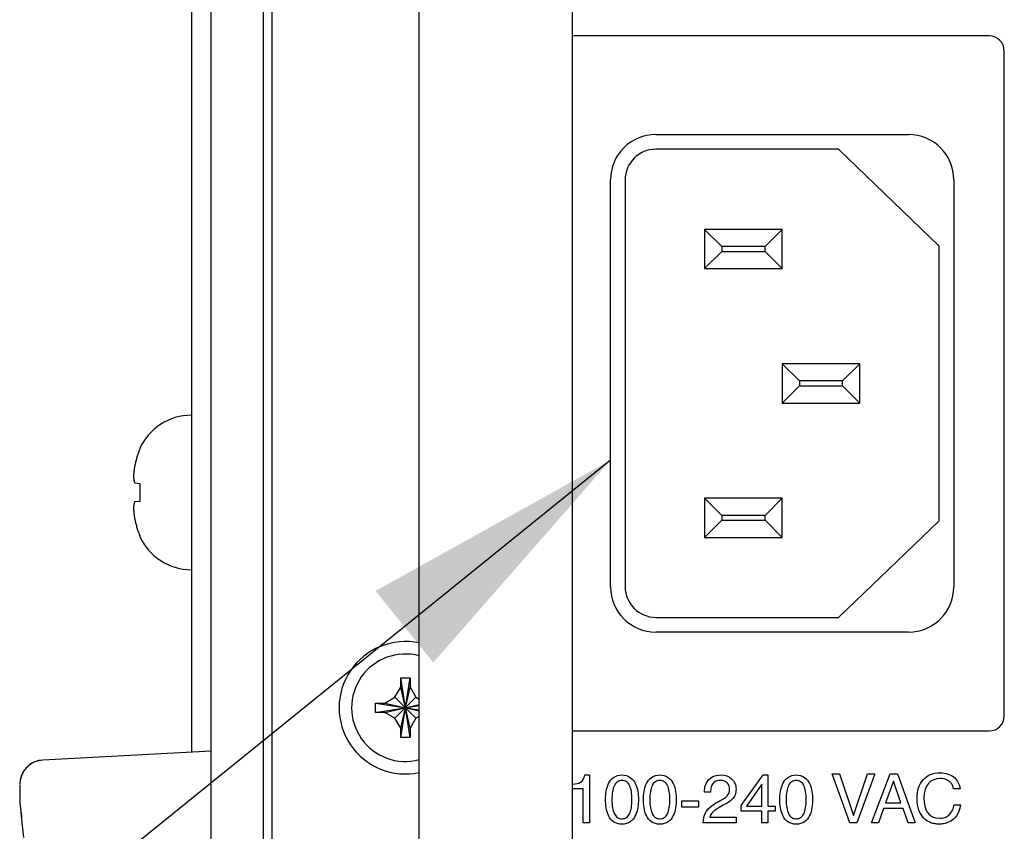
# Model space of a CAD drawing. Header units: inches. Extents: x 0 to 34, y 0 to 22.
# Tile 54 of 72: x 25.498 to 26.166, y 15.056 to 15.608. Entities that reach past the tile are written whole.
import ezdxf

# ---------------------------------------------------------------- set-up
doc = ezdxf.new("R2010")
doc.units = ezdxf.units.IN
doc.header["$LTSCALE"] = 1.87
doc.header["$MEASUREMENT"] = 0
doc.layers.get('0').update_dxf_attribs({"linetype": 'CONTINUOUS'})
doc.layers.add('03___PRT_ALL_CURVES', color=7, linetype='CONTINUOUS')
doc.layers.add('DETAIL', color=7, linetype='CONTINUOUS')

msp = doc.modelspace()

# ---------------------------------------------------------------- linework, layer by layer
at = {"color": 3, "linetype": 'CONTINUOUS'}
msp.add_line((25.66886, 16.71395), (25.66886, 14.47395), dxfattribs=at)
at = {"color": 7, "linetype": 'CONTINUOUS'}
for p, q in [((25.76886, 14.7502), (25.76886, 16.4377)), ((25.87302, 14.74931), (25.87302, 16.4377)), ((25.61417, 16.0771), (25.61417, 15.10993)), ((25.62752, 14.46552), (25.62752, 15.6139)), ((25.66285, 15.61751), (25.66285, 14.46935)), ((26.15611, 15.59684), (25.87494, 15.59684)), ((26.16644, 15.13473), (26.16644, 15.5865)), ((25.92969, 15.52978), (26.10136, 15.52978)), ((26.05371, 15.51978), (25.92969, 15.51978)), ((26.12219, 15.45396), (26.05371, 15.51978)), ((25.89886, 15.22245), (25.89886, 15.49895)), ((25.90886, 15.49895), (25.90886, 15.22245)), ((26.13219, 15.49895), (26.13219, 15.22245)), ((25.96286, 15.46528), (25.96286, 15.43862)), ((25.97452, 15.45362), (25.96286, 15.46528)), ((26.01552, 15.46528), (25.96286, 15.46528)), ((26.00386, 15.45362), (26.01552, 15.46528)), ((26.01552, 15.43862), (26.01552, 15.46528)), ((25.97452, 15.45362), (25.97452, 15.45028)), ((26.00386, 15.45362), (25.97452, 15.45362)), ((26.00386, 15.45028), (26.00386, 15.45362)), ((26.12219, 15.26728), (26.12219, 15.45396)), ((25.97452, 15.45028), (25.96286, 15.43862)), ((25.97452, 15.45028), (26.00386, 15.45028)), ((26.00386, 15.45028), (26.01552, 15.43862)), ((25.96286, 15.43862), (26.01552, 15.43862)), ((26.01552, 15.37395), (26.01552, 15.34728)), ((26.02719, 15.36228), (26.01552, 15.37395)), ((26.06819, 15.37395), (26.01552, 15.37395)), ((26.05652, 15.36228), (26.06819, 15.37395)), ((26.06819, 15.34728), (26.06819, 15.37395)), ((26.02719, 15.35895), (26.01552, 15.34728)), ((26.02719, 15.36228), (26.02719, 15.35895)), ((26.05652, 15.36228), (26.02719, 15.36228)), ((26.02719, 15.35895), (26.05652, 15.35895)), ((26.05652, 15.35895), (26.05652, 15.36228)), ((26.05652, 15.35895), (26.06819, 15.34728)), ((26.01552, 15.34728), (26.06819, 15.34728)), ((25.57909, 15.31644), (25.57909, 15.31582)), ((25.5755, 15.29299), (25.57909, 15.2926)), ((25.57909, 15.2926), (25.57909, 15.28043)), ((25.57909, 15.28043), (25.5755, 15.28005)), ((25.96286, 15.28262), (25.96286, 15.25595)), ((25.97452, 15.27095), (25.96286, 15.28262)), ((26.01552, 15.28262), (25.96286, 15.28262)), ((26.00386, 15.27095), (26.01552, 15.28262)), ((26.01552, 15.25595), (26.01552, 15.28262)), ((25.97452, 15.26762), (25.96286, 15.25595)), ((25.97452, 15.27095), (25.97452, 15.26762)), ((26.00386, 15.27095), (25.97452, 15.27095)), ((25.97452, 15.26762), (26.00386, 15.26762)), ((26.00386, 15.26762), (26.00386, 15.27095)), ((26.00386, 15.26762), (26.01552, 15.25595)), ((26.05371, 15.20162), (26.12219, 15.26728)), ((25.57909, 15.25722), (25.57909, 15.2566)), ((25.96286, 15.25595), (26.01552, 15.25595)), ((25.92969, 15.20162), (26.05371, 15.20162)), ((26.10136, 15.19162), (25.92969, 15.19162)), ((25.75635, 15.15419), (25.75635, 15.16027)), ((25.75636, 15.1199), (25.76268, 15.16047)), ((25.76268, 15.1199), (25.75636, 15.16047)), ((25.76269, 15.16027), (25.76269, 15.15419)), ((25.75239, 15.14732), (25.75635, 15.15419)), ((25.75635, 15.12619), (25.76269, 15.15419)), ((25.76269, 15.12619), (25.75635, 15.15419)), ((25.76269, 15.15419), (25.76665, 15.14732)), ((25.74552, 15.14335), (25.75239, 15.14732)), ((25.75239, 15.14732), (25.76665, 15.13305)), ((25.75239, 15.13305), (25.76665, 15.14732)), ((25.76665, 15.14732), (25.76886, 15.14605)), ((25.73924, 15.14334), (25.76886, 15.13873)), ((25.73924, 15.13703), (25.76886, 15.14164)), ((25.73944, 15.14335), (25.74552, 15.14335)), ((25.74552, 15.14335), (25.76886, 15.13807)), ((25.74552, 15.13702), (25.76886, 15.1423)), ((25.74552, 15.13702), (25.73944, 15.13702)), ((25.75239, 15.13305), (25.74552, 15.13702)), ((25.75635, 15.12619), (25.75239, 15.13305)), ((25.76665, 15.13305), (25.76269, 15.12619)), ((25.76886, 15.13433), (25.76665, 15.13305)), ((25.75635, 15.1201), (25.75635, 15.12619)), ((25.76269, 15.12619), (25.76269, 15.1201)), ((25.87494, 15.1244), (26.15611, 15.1244)), ((25.62752, 15.11063), (25.51331, 15.10465)), ((25.49752, 15.0876), (25.49752, 15.07678)), ((25.49752, 15.07678), (25.49752, 15.07661)), ((25.49752, 15.07678), (25.49752, 15.07661)), ((25.49752, 15.07661), (25.49759, 15.07556)), ((25.49752, 15.07661), (25.49753, 15.07628)), ((25.49759, 15.0756), (25.49806, 15.07164)), ((25.49781, 15.07372), (25.49808, 15.07139)), ((25.49806, 15.07165), (25.4986, 15.06681)), ((25.49808, 15.07139), (25.49833, 15.06922)), ((25.49833, 15.06922), (25.49841, 15.06847)), ((25.49841, 15.06847), (25.49865, 15.06621)), ((25.4986, 15.06682), (25.49927, 15.06022)), ((25.49865, 15.06621), (25.49884, 15.06445)), ((25.49905, 15.06239), (25.49927, 15.06009)), ((25.49927, 15.06024), (25.5, 15.05206)), ((25.49927, 15.06009), (25.49946, 15.05806))]:
    msp.add_line(p, q, dxfattribs=at)
for points in [[(25.51331, 15.10465), (25.51031, 15.10422), (25.50668, 15.10289), (25.50345, 15.10075), (25.5008, 15.09794), (25.49889, 15.09462), (25.49779, 15.09099), (25.49752, 15.088)], [(25.49753, 15.07628), (25.49755, 15.07595), (25.49757, 15.07579), (25.49758, 15.07571), (25.49758, 15.07566), (25.49759, 15.0756)]]:
    msp.add_lwpolyline(points, dxfattribs=at)
for centre, radius, start, end in [((25.87494, 15.5865), 0.01033, 90, 100.8918), ((26.15611, 15.5865), 0.01033, 0, 90), ((25.92969, 15.49895), 0.03083, 90, 180), ((26.10136, 15.49895), 0.03083, 0, 90), ((25.92969, 15.49895), 0.02083, 90, 180), ((25.61417, 15.30046), 0.03856, 90, 155.50545), ((25.61417, 15.27258), 0.03856, 204.49455, 270), ((25.92969, 15.22245), 0.03083, 180, 270), ((25.92969, 15.22245), 0.02083, 180, 270), ((26.10136, 15.22245), 0.03083, 270, 360), ((25.75952, 15.14019), 0.045, 77.99617, 282.00383), ((25.75952, 15.14019), 0.0365, 75.16639, 284.83361), ((26.15611, 15.13473), 0.01033, 270, 360), ((25.87494, 15.13473), 0.01033, 259.1082, 270), ((25.51419, 15.08801), 0.01667, 93.00002, 180)]:
    msp.add_arc(centre, radius, start, end, dxfattribs=at)
for points in [[(25.57788, 15.31274), (25.5777, 15.31222), (25.57753, 15.3117), (25.57737, 15.31117)], [(25.57845, 15.3143), (25.57825, 15.31378), (25.57806, 15.31327), (25.57788, 15.31274)], [(25.57909, 15.31582), (25.57886, 15.31531), (25.57865, 15.31481), (25.57845, 15.3143)], [(25.57598, 15.30594), (25.57581, 15.30521), (25.57565, 15.30448), (25.5755, 15.30375)], [(25.57626, 15.3071), (25.57616, 15.30671), (25.57607, 15.30633), (25.57598, 15.30594)], [(25.57659, 15.30841), (25.57648, 15.30797), (25.57637, 15.30754), (25.57626, 15.3071)], [(25.57737, 15.31117), (25.57709, 15.31025), (25.57684, 15.30933), (25.57659, 15.30841)], [(25.57498, 15.29971), (25.57497, 15.29954), (25.57495, 15.29937), (25.57494, 15.2992)], [(25.57511, 15.30091), (25.57509, 15.30071), (25.57507, 15.30051), (25.57504, 15.30032)], [(25.57526, 15.30215), (25.57523, 15.30191), (25.5752, 15.30168), (25.57517, 15.30145)], [(25.57533, 15.30259), (25.5753, 15.30245), (25.57528, 15.3023), (25.57526, 15.30215)], [(25.5755, 15.30375), (25.57544, 15.30337), (25.57538, 15.30298), (25.57533, 15.30259)], [(25.57485, 15.29809), (25.57483, 15.29772), (25.5748, 15.29735), (25.57478, 15.29698)], [(25.57478, 15.29698), (25.5748, 15.29677), (25.57483, 15.29655), (25.57485, 15.29634)], [(25.57488, 15.2985), (25.57487, 15.29837), (25.57486, 15.29823), (25.57485, 15.29809)], [(25.57485, 15.29634), (25.57486, 15.29626), (25.57487, 15.29618), (25.57488, 15.29609)], [(25.57488, 15.29609), (25.5749, 15.29596), (25.57492, 15.29582), (25.57494, 15.29569)], [(25.57498, 15.29538), (25.575, 15.29526), (25.57502, 15.29515), (25.57504, 15.29503)], [(25.57511, 15.29468), (25.57513, 15.29457), (25.57515, 15.29447), (25.57517, 15.29436)], [(25.57526, 15.29394), (25.57528, 15.29386), (25.5753, 15.29377), (25.57533, 15.29368)], [(25.57533, 15.29368), (25.57538, 15.29345), (25.57544, 15.29322), (25.5755, 15.29299)], [(25.57526, 15.27909), (25.57523, 15.27895), (25.5752, 15.27881), (25.57517, 15.27868)], [(25.57533, 15.27936), (25.5753, 15.27927), (25.57528, 15.27918), (25.57526, 15.27909)], [(25.5755, 15.28005), (25.57544, 15.27982), (25.57538, 15.27959), (25.57533, 15.27936)], [(25.57485, 15.2767), (25.57483, 15.27648), (25.5748, 15.27627), (25.57478, 15.27605)], [(25.57488, 15.27694), (25.57487, 15.27686), (25.57486, 15.27678), (25.57485, 15.2767)], [(25.57486, 15.27488), (25.57487, 15.27473), (25.57488, 15.27458), (25.57489, 15.27444)], [(25.57498, 15.27765), (25.57497, 15.27755), (25.57495, 15.27745), (25.57494, 15.27735)], [(25.57495, 15.27373), (25.57496, 15.27355), (25.57498, 15.27337), (25.575, 15.27319)], [(25.57511, 15.27835), (25.57509, 15.27824), (25.57507, 15.27812), (25.57504, 15.27801)], [(25.57506, 15.2726), (25.57508, 15.2724), (25.5751, 15.2722), (25.57512, 15.272)], [(25.57519, 15.27148), (25.57522, 15.27125), (25.57525, 15.27102), (25.57528, 15.2708)], [(25.57533, 15.27038), (25.57539, 15.27001), (25.57544, 15.26965), (25.5755, 15.26929)], [(25.5755, 15.26929), (25.57565, 15.26856), (25.57581, 15.26783), (25.57598, 15.2671)], [(25.57598, 15.2671), (25.57607, 15.26671), (25.57616, 15.26632), (25.57626, 15.26592)], [(25.57626, 15.26592), (25.57637, 15.26549), (25.57648, 15.26506), (25.57659, 15.26463)], [(25.57659, 15.26463), (25.57684, 15.26371), (25.57709, 15.26279), (25.57737, 15.26187)]]:
    msp.add_open_spline(points, degree=3, dxfattribs=at)
for points, knots in [([(25.57494, 15.2992), (25.57494, 15.29919), (25.57492, 15.29896), (25.5749, 15.29873), (25.57488, 15.2985)], [0, 0, 0, 0, 0.019513, 1, 1, 1, 1]), ([(25.57504, 15.30032), (25.57504, 15.30031), (25.57502, 15.30011), (25.575, 15.29991), (25.57498, 15.29971)], [0, 0, 0, 0, 0.025859, 1, 1, 1, 1]), ([(25.57517, 15.30145), (25.57517, 15.30144), (25.57515, 15.30126), (25.57513, 15.30108), (25.57511, 15.30091)], [0, 0, 0, 0, 0.026185, 1, 1, 1, 1]), ([(25.57494, 15.29569), (25.57494, 15.29569), (25.57495, 15.29558), (25.57497, 15.29548), (25.57498, 15.29538)], [0, 0, 0, 0, 0.025948, 1, 1, 1, 1]), ([(25.57504, 15.29503), (25.57505, 15.29503), (25.57507, 15.29491), (25.57509, 15.29479), (25.57511, 15.29468)], [0, 0, 0, 0, 0.026444, 1, 1, 1, 1]), ([(25.57517, 15.29436), (25.57517, 15.29436), (25.5752, 15.29422), (25.57523, 15.29408), (25.57526, 15.29394)], [0, 0, 0, 0, 0.020547, 1, 1, 1, 1]), ([(25.57517, 15.27868), (25.57517, 15.27867), (25.57515, 15.27857), (25.57513, 15.27846), (25.57511, 15.27835)], [0, 0, 0, 0, 0.029197, 1, 1, 1, 1]), ([(25.57478, 15.27605), (25.5748, 15.27568), (25.57483, 15.27529), (25.57485, 15.2749), (25.57486, 15.27488)], [0, 0, 0, 0, 0.94603, 1, 1, 1, 1]), ([(25.57494, 15.27735), (25.57494, 15.27735), (25.57492, 15.27721), (25.5749, 15.27707), (25.57488, 15.27694)], [0, 0, 0, 0, 0.020157, 1, 1, 1, 1]), ([(25.57489, 15.27444), (25.5749, 15.27423), (25.57492, 15.274), (25.57494, 15.27376), (25.57495, 15.27373)], [0, 0, 0, 0, 0.861853, 1, 1, 1, 1]), ([(25.57504, 15.27801), (25.57504, 15.278), (25.57502, 15.27788), (25.575, 15.27776), (25.57498, 15.27765)], [0, 0, 0, 0, 0.027788, 1, 1, 1, 1]), ([(25.575, 15.27319), (25.57501, 15.27303), (25.57503, 15.27283), (25.57505, 15.27263), (25.57506, 15.2726)], [0, 0, 0, 0, 0.823284, 1, 1, 1, 1]), ([(25.57512, 15.272), (25.57514, 15.27186), (25.57516, 15.27169), (25.57518, 15.27151), (25.57519, 15.27148)], [0, 0, 0, 0, 0.827523, 1, 1, 1, 1]), ([(25.57528, 15.2708), (25.57529, 15.27067), (25.57531, 15.27054), (25.57533, 15.2704), (25.57533, 15.27038)], [0, 0, 0, 0, 0.871331, 1, 1, 1, 1]), ([(25.57737, 15.26187), (25.57753, 15.26134), (25.57787, 15.26029), (25.57844, 15.25874), (25.57886, 15.25772), (25.57909, 15.25722)], [0, 0, 0, 0, 0.334543, 0.667842, 1, 1, 1, 1]), ([(25.75635, 15.16027), (25.75636, 15.1603), (25.75636, 15.16037), (25.75636, 15.16044), (25.75636, 15.16047)], [0, 0, 0, 0, 0.49984, 1, 1, 1, 1]), ([(25.75636, 15.16047), (25.75706, 15.16049), (25.75847, 15.16052), (25.76057, 15.16052), (25.76198, 15.16049), (25.76268, 15.16047)], [0, 0, 0, 0, 0.332868, 0.667132, 1, 1, 1, 1]), ([(25.76268, 15.16047), (25.76268, 15.16044), (25.76268, 15.16037), (25.76269, 15.1603), (25.76269, 15.16027)], [0, 0, 0, 0, 0.500165, 1, 1, 1, 1]), ([(25.73919, 15.14019), (25.73919, 15.14054), (25.73919, 15.14124), (25.73921, 15.14229), (25.73923, 15.14299), (25.73924, 15.14334)], [0, 0, 0, 0, 0.334934, 0.668179, 1, 1, 1, 1]), ([(25.73924, 15.13703), (25.73923, 15.13738), (25.73921, 15.13808), (25.73919, 15.13913), (25.73919, 15.13983), (25.73919, 15.14019)], [0, 0, 0, 0, 0.331742, 0.664995, 1, 1, 1, 1]), ([(25.73924, 15.14334), (25.73927, 15.14335), (25.73934, 15.14335), (25.7394, 15.14335), (25.73944, 15.14335)], [0, 0, 0, 0, 0.500165, 1, 1, 1, 1]), ([(25.73944, 15.13702), (25.7394, 15.13702), (25.73934, 15.13702), (25.73927, 15.13702), (25.73924, 15.13703)], [0, 0, 0, 0, 0.49984, 1, 1, 1, 1]), ([(25.75636, 15.1199), (25.75636, 15.11993), (25.75636, 15.12), (25.75636, 15.12007), (25.75635, 15.1201)], [0, 0, 0, 0, 0.500165, 1, 1, 1, 1]), ([(25.76268, 15.1199), (25.76198, 15.11988), (25.76057, 15.11985), (25.75847, 15.11985), (25.75706, 15.11988), (25.75636, 15.1199)], [0, 0, 0, 0, 0.332868, 0.667132, 1, 1, 1, 1]), ([(25.76269, 15.1201), (25.76269, 15.12007), (25.76268, 15.12), (25.76268, 15.11993), (25.76268, 15.1199)], [0, 0, 0, 0, 0.49984, 1, 1, 1, 1])]:
    msp.add_open_spline(points, degree=3, knots=knots, dxfattribs=at)
at = {"layer": '03___PRT_ALL_CURVES', "color": 40, "linetype": 'CONTINUOUS'}
for points in [[(25.87274, 15.08827, 2.62537), (25.87802, 15.08863, 2.62537), (25.88019, 15.08914, 2.62537), (25.88149, 15.09447, 2.62537)], [(25.88149, 15.09447, 2.62537), (25.88149, 15.09447, 2.62537), (25.88468, 15.09447, 2.62537), (25.88468, 15.09447, 2.62537)], [(25.88468, 15.09447, 2.62537), (25.88468, 15.09447, 2.62537), (25.88468, 15.06192, 2.62537), (25.88468, 15.06192, 2.62537)], [(25.90667, 15.06104, 2.62537), (25.90461, 15.06104, 2.62537), (25.90048, 15.06227, 2.62537), (25.89733, 15.06664, 2.62537), (25.89573, 15.07234, 2.62537), (25.89541, 15.07776, 2.62537), (25.89573, 15.08317, 2.62537), (25.89733, 15.08887, 2.62537), (25.90048, 15.09322, 2.62537), (25.90461, 15.09447, 2.62537), (25.90667, 15.09447, 2.62537)], [(25.90667, 15.09447, 2.62537), (25.90874, 15.09447, 2.62537), (25.91287, 15.09322, 2.62537), (25.91602, 15.08887, 2.62537), (25.91762, 15.08317, 2.62537), (25.91794, 15.07776, 2.62537), (25.91762, 15.07234, 2.62537), (25.91602, 15.06664, 2.62537), (25.91287, 15.06227, 2.62537), (25.90874, 15.06104, 2.62537), (25.90667, 15.06104, 2.62537)], [(25.93242, 15.06104, 2.62537), (25.93035, 15.06104, 2.62537), (25.92622, 15.06227, 2.62537), (25.92307, 15.06664, 2.62537), (25.92147, 15.07234, 2.62537), (25.92115, 15.07776, 2.62537), (25.92147, 15.08317, 2.62537), (25.92307, 15.08887, 2.62537), (25.92622, 15.09322, 2.62537), (25.93035, 15.09447, 2.62537), (25.93242, 15.09447, 2.62537)], [(25.93242, 15.09447, 2.62537), (25.93448, 15.09447, 2.62537), (25.93861, 15.09322, 2.62537), (25.94176, 15.08887, 2.62537), (25.94336, 15.08317, 2.62537), (25.94368, 15.07776, 2.62537), (25.94336, 15.07234, 2.62537), (25.94176, 15.06664, 2.62537), (25.93861, 15.06227, 2.62537), (25.93448, 15.06104, 2.62537), (25.93242, 15.06104, 2.62537)], [(25.96274, 15.0828, 2.62537), (25.96274, 15.0934, 2.62537), (25.97047, 15.09447, 2.62537), (25.97399, 15.09447, 2.62537)], [(25.9876, 15.07382, 2.62537), (25.9876, 15.07382, 2.62537), (26.00251, 15.09447, 2.62537), (26.00251, 15.09447, 2.62537)], [(26.00251, 15.09447, 2.62537), (26.00251, 15.09447, 2.62537), (26.00589, 15.09447, 2.62537), (26.00589, 15.09447, 2.62537)], [(26.00589, 15.09447, 2.62537), (26.00589, 15.09447, 2.62537), (26.00589, 15.07336, 2.62537), (26.00589, 15.07336, 2.62537)], [(26.02505, 15.06104, 2.62537), (26.02299, 15.06104, 2.62537), (26.01886, 15.06227, 2.62537), (26.01571, 15.06664, 2.62537), (26.01411, 15.07234, 2.62537), (26.01379, 15.07776, 2.62537), (26.01411, 15.08317, 2.62537), (26.01571, 15.08887, 2.62537), (26.01886, 15.09322, 2.62537), (26.02299, 15.09447, 2.62537), (26.02505, 15.09447, 2.62537)], [(26.02505, 15.09447, 2.62537), (26.02712, 15.09447, 2.62537), (26.03125, 15.09322, 2.62537), (26.0344, 15.08887, 2.62537), (26.03599, 15.08317, 2.62537), (26.03632, 15.07776, 2.62537), (26.03599, 15.07234, 2.62537), (26.0344, 15.06664, 2.62537), (26.03125, 15.06227, 2.62537), (26.02712, 15.06104, 2.62537), (26.02505, 15.06104, 2.62537)], [(26.06154, 15.06192, 2.62537), (26.06154, 15.06192, 2.62537), (26.04941, 15.09516, 2.62537), (26.04941, 15.09516, 2.62537)], [(26.04941, 15.09516, 2.62537), (26.04941, 15.09516, 2.62537), (26.05441, 15.09516, 2.62537), (26.05441, 15.09516, 2.62537)], [(26.05441, 15.09516, 2.62537), (26.05441, 15.09516, 2.62537), (26.0639, 15.06683, 2.62537), (26.0639, 15.06683, 2.62537)], [(26.06399, 15.06683, 2.62537), (26.06399, 15.06683, 2.62537), (26.07339, 15.09516, 2.62537), (26.07339, 15.09516, 2.62537)], [(26.07843, 15.09516, 2.62537), (26.07843, 15.09516, 2.62537), (26.0663, 15.06192, 2.62537), (26.0663, 15.06192, 2.62537)], [(26.07339, 15.09516, 2.62537), (26.07339, 15.09516, 2.62537), (26.07843, 15.09516, 2.62537), (26.07843, 15.09516, 2.62537)], [(26.0763, 15.06192, 2.62537), (26.0763, 15.06192, 2.62537), (26.08881, 15.09516, 2.62537), (26.08881, 15.09516, 2.62537)], [(26.08881, 15.09516, 2.62537), (26.08881, 15.09516, 2.62537), (26.0939, 15.09516, 2.62537), (26.0939, 15.09516, 2.62537)], [(26.0939, 15.09516, 2.62537), (26.0939, 15.09516, 2.62537), (26.10593, 15.06192, 2.62537), (26.10593, 15.06192, 2.62537)], [(26.12269, 15.09206, 2.62537), (26.11668, 15.09206, 2.62537), (26.11181, 15.08762, 2.62537), (26.11181, 15.07887, 2.62537)], [(26.132, 15.08516, 2.62537), (26.13075, 15.091, 2.62537), (26.12589, 15.09206, 2.62537), (26.12269, 15.09206, 2.62537)], [(25.88033, 15.08503, 2.62537), (25.88033, 15.08503, 2.62537), (25.8744, 15.08503, 2.62537), (25.87302, 15.08503, 2.62537)], [(25.88033, 15.06192, 2.62537), (25.88033, 15.06192, 2.62537), (25.88033, 15.08503, 2.62537), (25.88033, 15.08503, 2.62537)], [(26.00172, 15.08813, 2.62537), (26.00172, 15.08813, 2.62537), (25.99135, 15.07336, 2.62537), (25.99135, 15.07336, 2.62537)], [(26.00181, 15.08813, 2.62537), (26.00181, 15.08813, 2.62537), (26.00172, 15.08813, 2.62537), (26.00172, 15.08813, 2.62537)], [(26.00181, 15.07336, 2.62537), (26.00181, 15.07336, 2.62537), (26.00181, 15.08813, 2.62537), (26.00181, 15.08813, 2.62537)], [(26.09112, 15.09021, 2.62537), (26.09112, 15.09021, 2.62537), (26.0858, 15.07558, 2.62537), (26.0858, 15.07558, 2.62537)], [(26.09121, 15.09021, 2.62537), (26.09121, 15.09021, 2.62537), (26.09112, 15.09021, 2.62537), (26.09112, 15.09021, 2.62537)], [(26.09612, 15.07558, 2.62537), (26.09612, 15.07558, 2.62537), (26.09121, 15.09021, 2.62537), (26.09121, 15.09021, 2.62537)], [(26.13635, 15.08516, 2.62537), (26.13635, 15.08516, 2.62537), (26.132, 15.08516, 2.62537), (26.132, 15.08516, 2.62537)], [(25.96681, 15.0828, 2.62537), (25.96681, 15.0828, 2.62537), (25.96274, 15.0828, 2.62537), (25.96274, 15.0828, 2.62537)], [(26.11181, 15.07887, 2.62537), (26.11181, 15.07104, 2.62537), (26.11459, 15.06502, 2.62537), (26.12283, 15.06502, 2.62537)], [(25.94732, 15.07266, 2.62537), (25.94732, 15.07266, 2.62537), (25.94732, 15.07683, 2.62537), (25.94732, 15.07683, 2.62537)], [(25.94732, 15.07683, 2.62537), (25.94732, 15.07683, 2.62537), (25.95866, 15.07683, 2.62537), (25.95866, 15.07683, 2.62537)], [(25.95866, 15.07266, 2.62537), (25.95866, 15.07266, 2.62537), (25.94732, 15.07266, 2.62537), (25.94732, 15.07266, 2.62537)], [(25.95866, 15.07683, 2.62537), (25.95866, 15.07683, 2.62537), (25.95866, 15.07266, 2.62537), (25.95866, 15.07266, 2.62537)], [(25.96191, 15.06192, 2.62537), (25.96214, 15.06868, 2.62537), (25.96519, 15.07229, 2.62537), (25.96954, 15.07484, 2.62537)], [(25.97209, 15.07201, 2.62537), (25.96765, 15.06956, 2.62537), (25.96667, 15.06701, 2.62537), (25.96649, 15.06577, 2.62537)], [(25.96954, 15.07484, 2.62537), (25.96954, 15.07484, 2.62537), (25.97385, 15.07734, 2.62537), (25.97385, 15.07734, 2.62537)], [(25.97547, 15.07387, 2.62537), (25.97547, 15.07387, 2.62537), (25.97209, 15.07201, 2.62537), (25.97209, 15.07201, 2.62537)], [(25.9876, 15.06984, 2.62537), (25.9876, 15.06984, 2.62537), (25.9876, 15.07382, 2.62537), (25.9876, 15.07382, 2.62537)], [(25.99135, 15.07336, 2.62537), (25.99135, 15.07336, 2.62537), (26.00181, 15.07336, 2.62537), (26.00181, 15.07336, 2.62537)], [(26.00589, 15.07336, 2.62537), (26.00589, 15.07336, 2.62537), (26.01066, 15.07336, 2.62537), (26.01066, 15.07336, 2.62537)], [(26.01066, 15.07336, 2.62537), (26.01066, 15.07336, 2.62537), (26.01066, 15.06984, 2.62537), (26.01066, 15.06984, 2.62537)], [(26.08441, 15.0716, 2.62537), (26.08441, 15.0716, 2.62537), (26.08093, 15.06192, 2.62537), (26.08093, 15.06192, 2.62537)], [(26.09774, 15.0716, 2.62537), (26.09774, 15.0716, 2.62537), (26.08441, 15.0716, 2.62537), (26.08441, 15.0716, 2.62537)], [(26.0858, 15.07558, 2.62537), (26.0858, 15.07558, 2.62537), (26.09612, 15.07558, 2.62537), (26.09612, 15.07558, 2.62537)], [(26.10103, 15.06192, 2.62537), (26.10103, 15.06192, 2.62537), (26.09774, 15.0716, 2.62537), (26.09774, 15.0716, 2.62537)], [(26.12283, 15.06502, 2.62537), (26.12575, 15.06502, 2.62537), (26.1308, 15.06641, 2.62537), (26.13232, 15.07414, 2.62537)], [(26.13232, 15.07414, 2.62537), (26.13232, 15.07414, 2.62537), (26.13667, 15.07414, 2.62537), (26.13667, 15.07414, 2.62537)], [(25.96649, 15.06577, 2.62537), (25.96649, 15.06577, 2.62537), (25.98418, 15.06577, 2.62537), (25.98418, 15.06577, 2.62537)], [(25.98418, 15.06577, 2.62537), (25.98418, 15.06577, 2.62537), (25.98418, 15.06192, 2.62537), (25.98418, 15.06192, 2.62537)], [(26.00181, 15.06984, 2.62537), (26.00181, 15.06984, 2.62537), (25.9876, 15.06984, 2.62537), (25.9876, 15.06984, 2.62537)], [(26.00181, 15.06192, 2.62537), (26.00181, 15.06192, 2.62537), (26.00181, 15.06984, 2.62537), (26.00181, 15.06984, 2.62537)], [(26.00589, 15.06984, 2.62537), (26.00589, 15.06984, 2.62537), (26.00589, 15.06192, 2.62537), (26.00589, 15.06192, 2.62537)], [(26.01066, 15.06984, 2.62537), (26.01066, 15.06984, 2.62537), (26.00589, 15.06984, 2.62537), (26.00589, 15.06984, 2.62537)], [(26.0639, 15.06683, 2.62537), (26.0639, 15.06683, 2.62537), (26.06399, 15.06683, 2.62537), (26.06399, 15.06683, 2.62537)], [(25.88468, 15.06192, 2.62537), (25.88468, 15.06192, 2.62537), (25.88033, 15.06192, 2.62537), (25.88033, 15.06192, 2.62537)], [(25.98418, 15.06192, 2.62537), (25.98418, 15.06192, 2.62537), (25.96191, 15.06192, 2.62537), (25.96191, 15.06192, 2.62537)], [(26.00589, 15.06192, 2.62537), (26.00589, 15.06192, 2.62537), (26.00181, 15.06192, 2.62537), (26.00181, 15.06192, 2.62537)], [(26.0663, 15.06192, 2.62537), (26.0663, 15.06192, 2.62537), (26.06154, 15.06192, 2.62537), (26.06154, 15.06192, 2.62537)], [(26.08093, 15.06192, 2.62537), (26.08093, 15.06192, 2.62537), (26.0763, 15.06192, 2.62537), (26.0763, 15.06192, 2.62537)], [(26.10593, 15.06192, 2.62537), (26.10593, 15.06192, 2.62537), (26.10103, 15.06192, 2.62537), (26.10103, 15.06192, 2.62537)]]:
    msp.add_open_spline(points, degree=3, dxfattribs=at)
for points, knots in [([(25.97399, 15.09447, 2.62537), (25.97681, 15.09447, 2.62537), (25.98063, 15.09307, 2.62537), (25.98361, 15.08904, 2.62537), (25.98444, 15.08477, 2.62537), (25.98369, 15.08075, 2.62537), (25.98117, 15.07708, 2.62537), (25.9779, 15.07516, 2.62537), (25.97547, 15.07387, 2.62537)], [0, 0, 0, 0, 0.254931, 0.382397, 0.509863, 0.632397, 0.754931, 1, 1, 1, 1]), ([(26.10718, 15.07873, 2.62537), (26.10718, 15.08384, 2.62537), (26.10941, 15.09034, 2.62537), (26.11585, 15.09516, 2.62537), (26.12246, 15.09643, 2.62537), (26.12866, 15.09538, 2.62537), (26.13408, 15.09202, 2.62537), (26.13603, 15.08794, 2.62537), (26.13635, 15.08516, 2.62537)], [0, 0, 0, 0, 0.26521, 0.397815, 0.53042, 0.647815, 0.76521, 1, 1, 1, 1]), ([(25.90667, 15.09081, 2.62537), (25.9056, 15.09081, 2.62537), (25.90344, 15.09019, 2.62537), (25.90138, 15.08758, 2.62537), (25.90013, 15.08351, 2.62537), (25.89974, 15.07776, 2.62537), (25.90013, 15.072, 2.62537), (25.90138, 15.06793, 2.62537), (25.90344, 15.06531, 2.62537), (25.9057, 15.06467, 2.62537), (25.90689, 15.0647, 2.62537), (25.907, 15.06471, 2.62537)], [0, 0, 0, 0, 0.123456, 0.246912, 0.370368, 0.493824, 0.617279, 0.740735, 0.864191, 0.987647, 1, 1, 1, 1]), ([(25.907, 15.06471, 2.62537), (25.90796, 15.06476, 2.62537), (25.90997, 15.0654, 2.62537), (25.91197, 15.06793, 2.62537), (25.91322, 15.072, 2.62537), (25.91361, 15.07776, 2.62537), (25.91322, 15.08351, 2.62537), (25.91197, 15.08758, 2.62537), (25.90991, 15.09019, 2.62537), (25.90775, 15.09081, 2.62537), (25.90667, 15.09081, 2.62537)], [0, 0, 0, 0, 0.113924, 0.240506, 0.367089, 0.493671, 0.620253, 0.746835, 0.873418, 1, 1, 1, 1]), ([(25.93242, 15.09081, 2.62537), (25.93134, 15.09081, 2.62537), (25.92918, 15.09019, 2.62537), (25.92713, 15.08758, 2.62537), (25.92587, 15.08351, 2.62537), (25.92548, 15.07776, 2.62537), (25.92587, 15.072, 2.62537), (25.92713, 15.06793, 2.62537), (25.92918, 15.06531, 2.62537), (25.93145, 15.06467, 2.62537), (25.93263, 15.0647, 2.62537), (25.93274, 15.06471, 2.62537)], [0, 0, 0, 0, 0.123456, 0.246912, 0.370368, 0.493824, 0.61728, 0.740736, 0.864192, 0.987648, 1, 1, 1, 1]), ([(25.93274, 15.06471, 2.62537), (25.93371, 15.06476, 2.62537), (25.93572, 15.0654, 2.62537), (25.93771, 15.06793, 2.62537), (25.93896, 15.072, 2.62537), (25.93935, 15.07776, 2.62537), (25.93896, 15.08351, 2.62537), (25.93771, 15.08758, 2.62537), (25.93565, 15.09019, 2.62537), (25.93349, 15.09081, 2.62537), (25.93242, 15.09081, 2.62537)], [0, 0, 0, 0, 0.113924, 0.240506, 0.367089, 0.493671, 0.620253, 0.746835, 0.873418, 1, 1, 1, 1]), ([(25.96999, 15.09, 2.62537), (25.96992, 15.08996, 2.62537), (25.96888, 15.08936, 2.62537), (25.96709, 15.08694, 2.62537), (25.96688, 15.08394, 2.62537), (25.96681, 15.0828, 2.62537)], [0, 0, 0, 0, 0.023256, 0.348837, 1, 1, 1, 1]), ([(25.97385, 15.07734, 2.62537), (25.97559, 15.07833, 2.62537), (25.97851, 15.07997, 2.62537), (25.98038, 15.08374, 2.62537), (25.97918, 15.08844, 2.62537), (25.97663, 15.0904, 2.62537), (25.97313, 15.09107, 2.62537), (25.97091, 15.0905, 2.62537), (25.96999, 15.09, 2.62537)], [0, 0, 0, 0, 0.279018, 0.558036, 0.728043, 0.813047, 0.898051, 1, 1, 1, 1]), ([(26.02505, 15.09081, 2.62537), (26.02398, 15.09081, 2.62537), (26.02182, 15.09019, 2.62537), (26.01976, 15.08758, 2.62537), (26.01851, 15.08351, 2.62537), (26.01812, 15.07776, 2.62537), (26.01851, 15.072, 2.62537), (26.01976, 15.06793, 2.62537), (26.02182, 15.06531, 2.62537), (26.02408, 15.06467, 2.62537), (26.02527, 15.0647, 2.62537), (26.02538, 15.06471, 2.62537)], [0, 0, 0, 0, 0.123456, 0.246912, 0.370369, 0.493825, 0.617281, 0.740737, 0.864193, 0.987649, 1, 1, 1, 1]), ([(26.02538, 15.06471, 2.62537), (26.02634, 15.06476, 2.62537), (26.02835, 15.0654, 2.62537), (26.03034, 15.06793, 2.62537), (26.0316, 15.072, 2.62537), (26.03199, 15.07776, 2.62537), (26.0316, 15.08351, 2.62537), (26.03034, 15.08758, 2.62537), (26.02828, 15.09019, 2.62537), (26.02613, 15.09081, 2.62537), (26.02505, 15.09081, 2.62537)], [0, 0, 0, 0, 0.113924, 0.240506, 0.367089, 0.493671, 0.620253, 0.746835, 0.873418, 1, 1, 1, 1]), ([(26.13667, 15.07414, 2.62537), (26.13575, 15.06787, 2.62537), (26.13128, 15.06296, 2.62537), (26.1249, 15.06111, 2.62537), (26.12144, 15.06099, 2.62537), (26.11943, 15.06119, 2.62537), (26.11561, 15.06216, 2.62537), (26.11162, 15.06469, 2.62537), (26.1081, 15.07013, 2.62537), (26.10718, 15.07553, 2.62537), (26.10718, 15.07873, 2.62537)], [0, 0, 0, 0, 0.12443, 0.186645, 0.248859, 0.342752, 0.436645, 0.62443, 0.812215, 1, 1, 1, 1])]:
    msp.add_open_spline(points, degree=3, knots=knots, dxfattribs=at)
at = {"layer": 'DETAIL', "color": 2, "linetype": 'CONTINUOUS'}
msp.add_line((25.89886, 15.30842), (24.99752, 14.57966), dxfattribs=at)
msp.add_solid([(25.77853, 15.17095), (25.89886, 15.30842), (25.73924, 15.21955)], dxfattribs=at)

doc.saveas('drawing.dxf')
